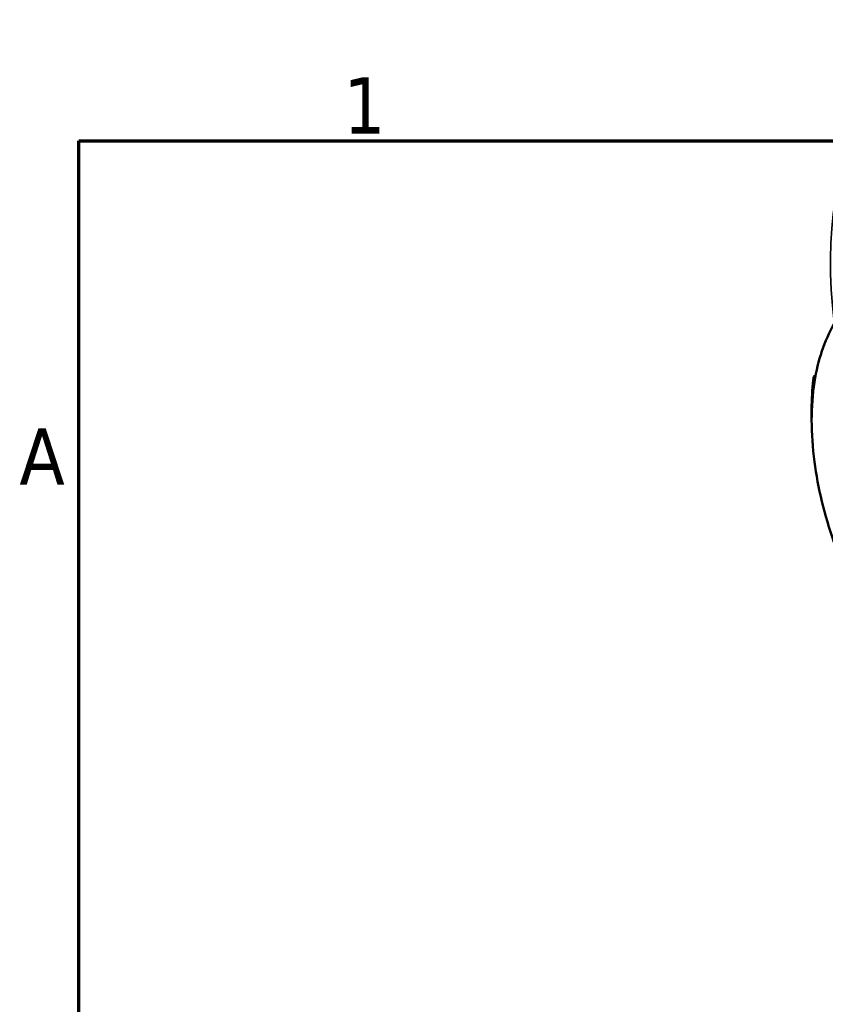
# Model space of a CAD drawing. Header units: millimetres. Extents: x 0 to 903, y -221 to 634.
# Tile 5 of 10: x 17 to 60, y 527 to 581. Entities that reach past the tile are written whole.
import ezdxf

# ---------------------------------------------------------------- set-up
doc = ezdxf.new("R2010")
doc.units = ezdxf.units.MM
for name, color, linetype, lineweight in [('Border (ANSI)', 7, 'Continuous', 70), ('Visible (ANSI)', 7, 'Continuous', 50), ('Visible Narrow (ANSI)', 7, 'Continuous', 35)]:
    doc.layers.add(name, color=color, linetype=linetype, lineweight=lineweight)
doc.styles.add('Note Text (ANSI)', font='tahoma.ttf')

# ---------------------------------------------------------------- blocks, each defined once
blk = doc.blocks.new('Borders Default Border')
at = {"layer": 'Border (ANSI)', "flags": 128}
blk.add_lwpolyline([(20, 20), (20, 574), (821, 574), (821, 20), (20, 20)], dxfattribs=at)
at = {"layer": 'Border (ANSI)', "char_height": 3.048, "attachment_point": 7, "style": 'Note Text (ANSI)'}
for s, insert in [('1', (34.354, 574.4)), ('A', (16.779, 555.351))]:
    blk.add_mtext(s, dxfattribs=dict(at, insert=insert))

msp = doc.modelspace()

# ---------------------------------------------------------------- linework, layer by layer
at = {"layer": 'Visible (ANSI)'}
for p, q in [((59.88, 561.226), (59.971, 561.278)), ((59.753, 558.836), (59.753, 559.425))]:
    msp.add_line(p, q, dxfattribs=at)
for centre, major_axis, start_param, end_param in [((71.179, 552.257), (-8.064, 14.003), 0.323359, 0.622986), ((71.179, 552.257), (-8.064, 14.003), 0.622986, 0.951678), ((71.69, 552.551), (8.425, -14.63), 3.809359, 3.928925), ((71.179, 552.257), (-8.064, 14.003), 0.951678, 1.251305)]:
    msp.add_ellipse(centre, major_axis=major_axis, ratio=0.578093, start_param=start_param, end_param=end_param, dxfattribs=at)
msp.add_open_spline([(59.838, 561.023), (59.843, 561.062), (59.847, 561.096), (59.856, 561.153), (59.861, 561.176), (59.874, 561.225), (59.881, 561.232), (59.894, 561.21), (59.9, 561.171), (59.907, 561.058), (59.908, 560.986), (59.907, 560.909)], degree=3, knots=[0.1364285, 0.1364285, 0.1364285, 0.1364285, 0.1518148, 0.1518148, 0.1672011, 0.1672011, 0.1979738, 0.1979738, 0.2354154, 0.2354154, 0.2705766, 0.2705766, 0.2705766, 0.2705766], dxfattribs=at)
at = {"layer": 'Visible Narrow (ANSI)'}
msp.add_ellipse((79.098, 556.817), major_axis=(-12.934, 22.46), ratio=0.578093, start_param=2.230782, end_param=7.21754, dxfattribs=at)

# ---------------------------------------------------------------- block references
msp.add_blockref('Borders Default Border', (0, 0))

doc.saveas('drawing.dxf')
